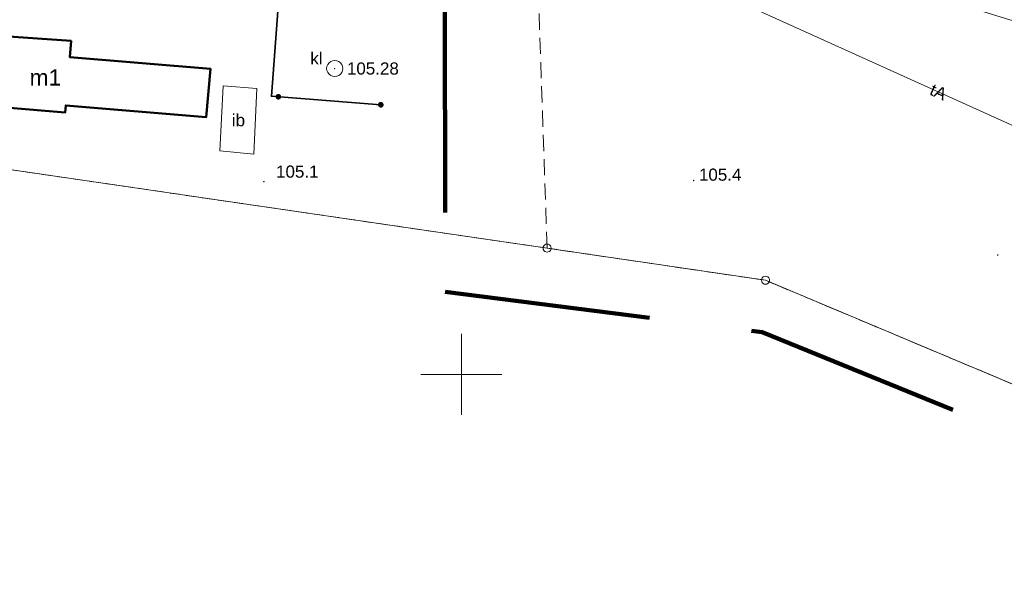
# Model space of a CAD drawing. Extents: x 6447898 to 6448503, y 5806748 to 5807122.
# Tile 18 of 50: x 6448123 to 6448183, y 5806838 to 5806872. Entities that reach past the tile are written whole.
import ezdxf
from ezdxf.enums import TextEntityAlignment as Align

# ---------------------------------------------------------------- set-up
doc = ezdxf.new("R2010")
doc.units = 0
doc.header["$PDSIZE"] = 0.75
for name, pattern in [('DASHED', [19.05, 12.7, -6.35]), ('PRZER1-1', [2, 1, -1]), ('PRZER2-1', [3, 2, -1]), ('PRZER3-1', [4, 3, -1])]:
    doc.linetypes.add(name, pattern=pattern)
doc.layers.get('0').update_dxf_attribs({"linetype": 'CONTINUOUS', "lineweight": 13})
for name, color, linetype, lineweight in [('GEPPGD', 7, 'CONTINUOUS', 18), ('GESBZO', 1, 'CONTINUOUS', 50), ('GESBZO_O', 1, 'CONTINUOUS', 50), ('GESDZI', 7, 'CONTINUOUS', 18), ('GESKKL', 3, 'PRZER3-1', 18), ('GESUZY', 3, 'PRZER1-1', 18), ('GSLKOG', 7, 'CONTINUOUS', 35), ('GSPWPN', 42, 'CONTINUOUS', 13), ('GSPWPN_O', 42, 'CONTINUOUS', 13), ('GSSIIN', 7, 'CONTINUOUS', 18), ('GSSIIN_O', 7, 'CONTINUOUS', 18), ('GULTPR', 30, 'CONTINUOUS', 18), ('GULTPR_O', 30, 'CONTINUOUS', 18), ('GUPKOL', 32, 'CONTINUOUS', 18), ('GUPKOL_O', 32, 'CONTINUOUS', 18), ('GUPPRZ', 7, 'CONTINUOUS', 18), ('GUPPRZ_O', 7, 'CONTINUOUS', 18), ('obrys', 130, 'DASHED', 120), ('pikieta', 61, 'CONTINUOUS', 18)]:
    doc.layers.add(name, color=color, linetype=linetype, lineweight=lineweight)
doc.styles.add('GEO-INFO', font='arial.ttf')

# ---------------------------------------------------------------- blocks, each defined once
blk = doc.blocks.new('POINT')
at = {"color": 0}
blk.add_point((0, 0), dxfattribs=at)
blk = doc.blocks.new('KOLO')
blk.add_hatch(color=0).paths.add_polyline_path([(-0.5, 0), (-0.482963, -0.12941), (-0.433013, -0.25), (-0.353553, -0.353553), (-0.25, -0.433013), (-0.12941, -0.482963), (0, -0.5), (0.12941, -0.482963), (0.25, -0.433013), (0.353553, -0.353553), (0.433013, -0.25), (0.482963, -0.12941), (0.5, 0), (0.482963, 0.12941), (0.433013, 0.25), (0.353553, 0.353553), (0.25, 0.433013), (0.12941, 0.482963), (0, 0.5), (-0.12941, 0.482963), (-0.25, 0.433013), (-0.353553, 0.353553), (-0.433013, 0.25), (-0.482963, 0.12941)])
blk = doc.blocks.new('OKRAG_PELNY')
at = {"color": 0}
blk.add_lwpolyline([(0, 0.5), (0.12941, 0.482963), (0.25, 0.433013), (0.353553, 0.353553), (0.433013, 0.25), (0.482963, 0.12941), (0.5, 0), (0.482963, -0.12941), (0.433013, -0.25), (0.353553, -0.353553), (0.25, -0.433013), (0.12941, -0.482963), (0, -0.5), (-0.12941, -0.482963), (-0.25, -0.433013), (-0.353553, -0.353553), (-0.433013, -0.25), (-0.482963, -0.12941), (-0.5, 0), (-0.482963, 0.12941), (-0.433013, 0.25), (-0.353553, 0.353553), (-0.25, 0.433013), (-0.12941, 0.482963)], close=True, dxfattribs=at)
blk = doc.blocks.new('EPPGS')
at = {"color": 0}
blk.add_lwpolyline([(0, 0.5), (0.154508, 0.475528), (0.293893, 0.404508), (0.404508, 0.293893), (0.475528, 0.154508), (0.5, 0), (0.475528, -0.154508), (0.404508, -0.293893), (0.293893, -0.404508), (0.154508, -0.475528), (0, -0.5), (-0.154508, -0.475528), (-0.293893, -0.404508), (-0.404508, -0.293893), (-0.475528, -0.154508), (-0.5, 0), (-0.475528, 0.154508), (-0.404508, 0.293893), (-0.293893, 0.404508), (-0.154508, 0.475528)], close=True, dxfattribs=at)

msp = doc.modelspace()

# ---------------------------------------------------------------- linework, layer by layer
at = {"elevation": 100, "flags": 128}
for points in [[(6448150, 5806847.5), (6448150, 5806852.5)], [(6448147.5, 5806850), (6448152.5, 5806850)]]:
    msp.add_lwpolyline(points, dxfattribs=at)
at = {"layer": 'GESBZO', "elevation": 10.18}
msp.add_lwpolyline([(6448111.31, 5806867.362), (6448125.56, 5806866.175), (6448125.596, 5806866.61), (6448134.266, 5806865.887), (6448134.515, 5806868.877), (6448125.845, 5806869.599), (6448125.928, 5806870.596), (6448111.662, 5806871.586)], close=True, dxfattribs=at)
at = {"layer": 'GESDZI'}
for p, q in [((6448155.289, 5806857.796, 10.22), (6448109.339, 5806864.525, 10.22)), ((6448168.767, 5806855.813, 10.22), (6448155.289, 5806857.796, 10.22)), ((6448193.503, 5806845.405, 10.22), (6448168.767, 5806855.813, 10.22))]:
    msp.add_line(p, q, dxfattribs=at)
at = {"layer": 'GESDZI', "elevation": 10.22}
msp.add_lwpolyline([(6448155.289, 5806857.796), (6448168.767, 5806855.813), (6448193.503, 5806845.405), (6448224.628, 5806841.328), (6448281.342, 5806841.899), (6448130.513, 5806888.326), (6447986.863, 5806889.257), (6447998.57, 5806868.616), (6448001.07, 5806864.206), (6448017.169, 5806862.196), (6448066.836, 5806855.476), (6448078.905, 5806858.046), (6448109.339, 5806864.525)], close=True, dxfattribs=at)
at = {"layer": 'GESKKL', "ltscale": 0.5}
for p, q in [((6448155.289, 5806857.796, 10.06), (6448168.767, 5806855.813, 10.06)), ((6448168.767, 5806855.813, 10.06), (6448193.503, 5806845.405, 10.06))]:
    msp.add_line(p, q, dxfattribs=at)
at = {"layer": 'GESUZY', "linetype": 'PRZER2-1', "ltscale": 0.5}
msp.add_line((6448155.289, 5806857.796, 10.08), (6448154.503, 5806880.942, 10.08), dxfattribs=at)
at = {"layer": 'GESUZY', "ltscale": 0.5}
for p, q in [((6448109.339, 5806864.525, 10.08), (6448155.289, 5806857.796, 10.08)), ((6448155.289, 5806857.796, 10.08), (6448109.339, 5806864.525, 10.08)), ((6448155.289, 5806857.796, 10.08), (6448168.767, 5806855.813, 10.08)), ((6448168.767, 5806855.813, 10.08), (6448155.289, 5806857.796, 10.08)), ((6448168.767, 5806855.813, 10.08), (6448193.503, 5806845.405, 10.08)), ((6448193.503, 5806845.405, 10.08), (6448168.767, 5806855.813, 10.08))]:
    msp.add_line(p, q, dxfattribs=at)
at = {"layer": 'GSLKOG', "elevation": 10.18}
msp.add_lwpolyline([(6448131.51, 5806874.26), (6448138.74, 5806873.27), (6448138.28, 5806867.18), (6448145.03, 5806866.65)], dxfattribs=at)
at = {"layer": 'GSSIIN', "elevation": 10.18}
msp.add_lwpolyline([(6448135.3, 5806867.82), (6448137.39, 5806867.65), (6448137.2, 5806863.59), (6448135.11, 5806863.8)], close=True, dxfattribs=at)
at = {"layer": 'GULTPR', "elevation": 10.14}
msp.add_lwpolyline([(6447930.639, 5806880.35), (6447933.638, 5806879.678), (6447942.223, 5806877.474), (6447980.492, 5806866.419), (6447992.202, 5806872.537), (6447993.235, 5806876.042), (6447986.206, 5806886.457), (6447987.19, 5806888.654), (6447988.2, 5806890.193), (6448022.784, 5806889.687), (6448033.838, 5806889.477), (6448048.115, 5806889.44), (6448066.571, 5806888.934), (6448089.704, 5806888.231), (6448093.24, 5806887.922), (6448106.228, 5806886.701), (6448124.073, 5806883.962), (6448152.559, 5806879.608), (6448206.31, 5806855.281), (6448219.711, 5806849.002), (6448265.133, 5806837.838)], dxfattribs=at)
at = {"layer": 'obrys'}
for p, q in [((6448148.826, 5806967.955), (6448149.01, 5806855.102)), ((6448149.01, 5806855.102), (6448168.559, 5806852.604)), ((6448168.559, 5806852.604), (6448193.346, 5806842.479))]:
    msp.add_line(p, q, dxfattribs=at)

# ---------------------------------------------------------------- block references
at = {"layer": 'GEPPGD', "xscale": 0.5, "yscale": 0.5}
for p in [(6448155.289, 5806857.796, 10.24), (6448168.767, 5806855.813, 10.24)]:
    msp.add_blockref('EPPGS', p, dxfattribs=at)
at = {"layer": 'GSLKOG', "xscale": 0.35, "yscale": 0.35}
for p in [(6448138.712, 5806867.146, 10.18), (6448145.03, 5806866.65, 10.18)]:
    msp.add_blockref('KOLO', p, dxfattribs=at)
at = {"layer": 'GSPWPN', "xscale": 0.09, "yscale": 0.09}
msp.add_blockref('KOLO', (6448137.818, 5806861.897, 10.08), dxfattribs=at)
at = {"layer": 'GUPKOL'}
msp.add_blockref('OKRAG_PELNY', (6448142.19, 5806868.89, 10.16), dxfattribs=at)
at = {"layer": 'GUPPRZ'}
msp.add_blockref('POINT', (6448142.19, 5806868.89, 10.16), dxfattribs=at)
at = {"layer": 'pikieta', "xscale": 0.09, "yscale": 0.09}
for p in [(6448164.334, 5806861.974, 10.08), (6448183.09, 5806857.371, 10.08)]:
    msp.add_blockref('KOLO', p, dxfattribs=at)

# ---------------------------------------------------------------- texts
at = {"layer": 'GESBZO_O', "style": 'GEO-INFO'}
msp.add_text('m1', height=1, dxfattribs=at).set_placement((6448124.335, 5806868.336, 10.8), align=Align.MIDDLE)
at = {"layer": 'GSPWPN_O', "style": 'GEO-INFO'}
msp.add_text('105.1', height=0.75, dxfattribs=at).set_placement((6448138.568, 5806862.147, 10.8))
at = {"layer": 'GSSIIN_O', "style": 'GEO-INFO'}
msp.add_text('ib', height=0.75, dxfattribs=at).set_placement((6448136.25, 5806865.714, 10.8), align=Align.MIDDLE)
at = {"layer": 'GULTPR_O', "style": 'GEO-INFO'}
msp.add_text('tA', height=0.75, rotation=335.64925, dxfattribs=at).set_placement((6448179.435, 5806867.444, 10.8), align=Align.MIDDLE_CENTER)
at = {"layer": 'GUPKOL_O', "style": 'GEO-INFO'}
msp.add_text('kl', height=0.75, dxfattribs=at).set_placement((6448141.44, 5806869.14, 10.8), align=Align.RIGHT)
at = {"layer": 'GUPPRZ_O', "style": 'GEO-INFO'}
msp.add_text('105.28', height=0.75, dxfattribs=at).set_placement((6448142.94, 5806868.89, 10.8), align=Align.MIDDLE_LEFT)
at = {"layer": 'pikieta', "style": 'GEO-INFO'}
msp.add_text('105.4', height=0.75, dxfattribs=at).set_placement((6448164.658, 5806861.96, 10.8))

doc.saveas('drawing.dxf')
